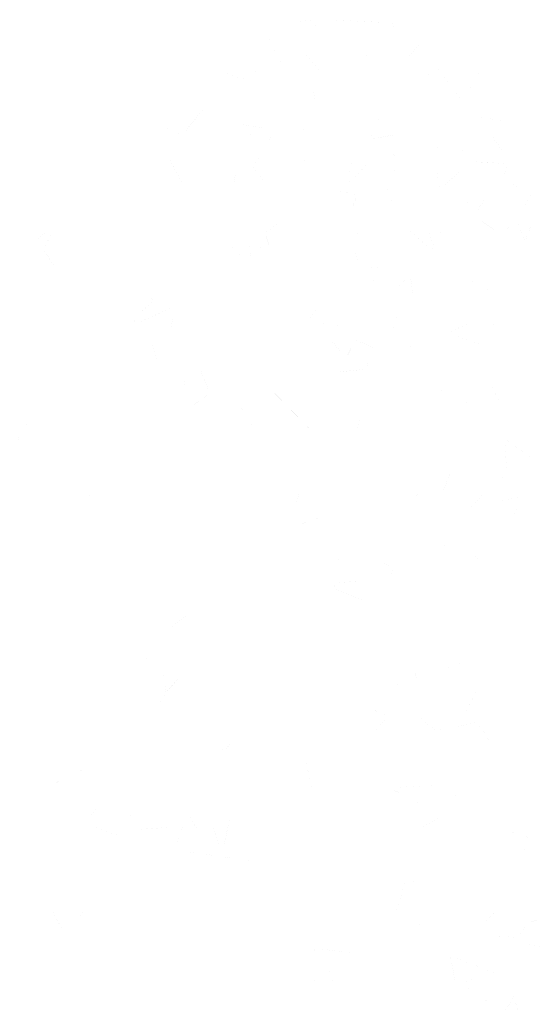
# Model space of a CAD drawing. Header units: inches. Extents: x -5.1 to 19.6, y 0 to 17.7.
# Tile 17 of 25: x 18.9039 to 18.9973, y 16.7196 to 16.8981. Entities that reach past the tile are written whole.
import ezdxf

# ---------------------------------------------------------------- set-up
doc = ezdxf.new("R2010")
doc.units = ezdxf.units.IN
doc.header["$MEASUREMENT"] = 0
doc.layers.add('PDF_Solid Fills', color=7, linetype='CONTINUOUS')

msp = doc.modelspace()

# ---------------------------------------------------------------- hatches: boundary and pattern name
at = {"layer": 'PDF_Solid Fills', "true_color": 0xffffff, "transparency": 33554559}
h = msp.add_hatch(color=7, dxfattribs=at)
h.paths.add_polyline_path([(18.9528, 16.88769, 0.000274), (18.94828, 16.89619)], flags=0)
h.paths.add_polyline_path([(18.95722, 16.89802, 0.003321), (18.95416, 16.8978)], flags=0)
h.paths.add_polyline_path([(18.95722, 16.89802, 0.000955), (18.95907, 16.89284)], flags=0)
h.paths.add_polyline_path([(18.95907, 16.89284, 0.000331), (18.95522, 16.89246)], flags=0)
h.paths.add_polyline_path([(18.95522, 16.89246, 0.001852), (18.9588, 16.8885)], flags=0)
h = msp.add_hatch(color=7, dxfattribs=at)
h.paths.add_polyline_path([(18.96611, 16.89242, 0.004163), (18.96717, 16.89129)], flags=0)
h.paths.add_polyline_path([(18.95963, 16.89813, 0.000829), (18.97148, 16.89756)], flags=0)
h.paths.add_polyline_path([(18.97188, 16.89663, 0.014146), (18.97148, 16.89756)], flags=0)
h = msp.add_hatch(color=7, dxfattribs=at)
h.paths.add_polyline_path([(18.97711, 16.89458, 0.002625), (18.97386, 16.89067)], flags=0)
h.paths.add_polyline_path([(18.98428, 16.88337, 0.00025), (18.98834, 16.89019)], flags=0)
h.paths.add_polyline_path([(18.98428, 16.88337, 0.000649), (18.97894, 16.89029)], flags=0)
h.paths.add_polyline_path([(18.97894, 16.89029, 0.000631), (18.97773, 16.88729)], flags=0)
h = msp.add_hatch(color=7, dxfattribs=at)
h.paths.add_polyline_path([(18.93957, 16.88894, 0.000547), (18.94565, 16.88704)], flags=0)
h.paths.add_polyline_path([(18.94807, 16.89113, 0.000174), (18.94565, 16.88704)], flags=0)
h = msp.add_hatch(color=7, dxfattribs=at)
h.paths.add_polyline_path([(18.93417, 16.88546, 0.000015), (18.93736, 16.88204)], flags=0)
h.paths.add_polyline_path([(18.93736, 16.88204, 0.004336), (18.93334, 16.87712)], flags=0)
h.paths.add_polyline_path([(18.92894, 16.87925, 0.000535), (18.93334, 16.87712)], flags=0)
h = msp.add_hatch(color=7, dxfattribs=at)
h.paths.add_polyline_path([(18.95723, 16.88556, 0.008138), (18.95746, 16.88345)], flags=0)
h.paths.add_polyline_path([(18.95469, 16.87718, 0.00061), (18.95627, 16.87964)], flags=0)
h = msp.add_hatch(color=7, dxfattribs=at)
h.paths.add_polyline_path([(18.97132, 16.87402, 0.000219), (18.9723, 16.87735)], flags=0)
h.paths.add_polyline_path([(18.96742, 16.87641, 0.004532), (18.9723, 16.87735)], flags=0)
h.paths.add_polyline_path([(18.96742, 16.87641, 0.00041), (18.96994, 16.88233)], flags=0)
h.paths.add_polyline_path([(18.97171, 16.87964, 0.000284), (18.96994, 16.88233)], flags=0)
h.paths.add_polyline_path([(18.97242, 16.87327, 0.006578), (18.97132, 16.87402)], flags=0)
h = msp.add_hatch(color=7, dxfattribs=at)
h.paths.add_polyline_path([(18.98922, 16.87756, 0.002855), (18.99149, 16.87438)], flags=0)
h.paths.add_polyline_path([(18.99324, 16.8794, 0.000638), (18.98485, 16.88102)], flags=0)
h = msp.add_hatch(color=7, dxfattribs=at)
h.paths.add_polyline_path([(18.9438, 16.8784, 0.000433), (18.94876, 16.87572)], flags=0)
h.paths.add_polyline_path([(18.9458, 16.8789, 0.008678), (18.94403, 16.87913)], flags=0)
h.paths.add_polyline_path([(18.94826, 16.87851, 0.005915), (18.9458, 16.8789)], flags=0)
h.paths.add_polyline_path([(18.95046, 16.87801, 0.004056), (18.94876, 16.87572)], flags=0)
h = msp.add_hatch(color=7, dxfattribs=at)
h.paths.add_polyline_path([(18.98919, 16.86816, 0.000542), (18.98767, 16.86957)], flags=0)
h.paths.add_polyline_path([(18.97977, 16.87078, 0.000501), (18.97956, 16.86824)], flags=0)
h.paths.add_polyline_path([(18.98277, 16.8768, 0.000187), (18.97609, 16.87276)], flags=0)
h.paths.add_polyline_path([(18.98554, 16.87243, 0.000597), (18.98277, 16.8768)], flags=0)
h.paths.add_polyline_path([(18.99256, 16.87201, 0.002595), (18.98554, 16.87243)], flags=0)
h.paths.add_polyline_path([(18.9915, 16.86949, 0.003126), (18.99256, 16.87201)], flags=0)
h.paths.add_polyline_path([(18.9915, 16.86949, 0.00071), (18.99675, 16.86616)], flags=0)
h.paths.add_polyline_path([(18.99675, 16.86616, 0.002055), (18.99484, 16.86355)], flags=0)
h.paths.add_polyline_path([(18.99484, 16.86355, 0.002455), (18.99704, 16.86166)], flags=0)
h.paths.add_polyline_path([(18.99561, 16.85803, 0.004371), (18.99704, 16.86166)], flags=0)
h.paths.add_polyline_path([(18.99561, 16.85803, 0.003052), (18.99419, 16.86149)], flags=0)
h.paths.add_polyline_path([(18.99419, 16.86149, 0.002222), (18.99109, 16.85939)], flags=0)
h.paths.add_polyline_path([(18.98636, 16.86255, 0.00143), (18.99109, 16.85939)], flags=0)
h.paths.add_polyline_path([(18.98636, 16.86255, 0.002498), (18.98881, 16.86643)], flags=0)
h.paths.add_polyline_path([(18.98881, 16.86643, 0.000431), (18.98417, 16.8647)], flags=0)
h.paths.add_polyline_path([(18.9844, 16.8711, 0.003181), (18.98042, 16.86772)], flags=0)
h.paths.add_polyline_path([(18.97956, 16.86824, 0.013336), (18.98042, 16.86772)], flags=0)
h = msp.add_hatch(color=7, dxfattribs=at)
h.paths.add_polyline_path([(18.93625, 16.87169, 0.000341), (18.93352, 16.87058)], flags=0)
h.paths.add_polyline_path([(18.9335, 16.86848, 0.003233), (18.93077, 16.87337)], flags=0)
h = msp.add_hatch(color=7, dxfattribs=at)
h.paths.add_polyline_path([(18.94334, 16.87174, 0.005556), (18.94278, 16.86832)], flags=0)
h.paths.add_polyline_path([(18.9477, 16.87368, 0.002219), (18.94622, 16.87128)], flags=0)
h.paths.add_polyline_path([(18.94622, 16.87128, 0.002061), (18.9488, 16.86837)], flags=0)
h = msp.add_hatch(color=7, dxfattribs=at)
h.paths.add_polyline_path([(18.95599, 16.87286, 0.002094), (18.95338, 16.87153)], flags=0)
h.paths.add_polyline_path([(18.95599, 16.87286, 0.000068), (18.95876, 16.86776)], flags=0)
h.paths.add_polyline_path([(18.95371, 16.86378, 0.000329), (18.95632, 16.86755)], flags=0)
h = msp.add_hatch(color=7, dxfattribs=at)
h.paths.add_polyline_path([(18.9717, 16.86412, 0.001289), (18.97033, 16.86835)], flags=0)
h.paths.add_polyline_path([(18.96412, 16.86354, 0.007835), (18.96514, 16.86642)], flags=0)
h.paths.add_polyline_path([(18.96514, 16.86642, 0.002918), (18.9612, 16.86717)], flags=0)
h.paths.add_polyline_path([(18.96341, 16.86912, 0.002794), (18.96416, 16.87242)], flags=0)
h.paths.add_polyline_path([(18.96341, 16.86912, 0.012861), (18.96399, 16.86869)], flags=0)
h.paths.add_polyline_path([(18.96747, 16.87252, 0.002235), (18.96399, 16.86869)], flags=0)
h.paths.add_polyline_path([(18.97514, 16.86954, 0.000326), (18.96747, 16.87252)], flags=0)
h.paths.add_polyline_path([(18.97514, 16.86954, 0.000325), (18.97033, 16.86835)], flags=0)
h = msp.add_hatch(color=7, dxfattribs=at)
h.paths.add_polyline_path([(18.94598, 16.85462, 0.002459), (18.94545, 16.85818)], flags=0)
h.paths.add_polyline_path([(18.94533, 16.85412, 0.011714), (18.94598, 16.85462)], flags=0)
h.paths.add_polyline_path([(18.94054, 16.85868, 0.000983), (18.94533, 16.85412)], flags=0)
h.paths.add_polyline_path([(18.95089, 16.86125, 0.014975), (18.95068, 16.86225)], flags=0)
h.paths.add_polyline_path([(18.95089, 16.86125, 0.004016), (18.94843, 16.85947)], flags=0)
h.paths.add_polyline_path([(18.94843, 16.85947, 0.004397), (18.94975, 16.85558)], flags=0)
h.paths.add_polyline_path([(18.94975, 16.85558, 0.000478), (18.94545, 16.85818)], flags=0)
at = {"layer": 'PDF_Solid Fills', "transparency": 33554559}
h = msp.add_hatch(color=256, dxfattribs=at)
h.paths.add_polyline_path([(18.90507, 16.85663, 0.00104), (18.90886, 16.85978)], flags=0)
h.paths.add_polyline_path([(18.90961, 16.85924, 0.004258), (18.9083, 16.85643)], flags=0)
h.paths.add_polyline_path([(18.9083, 16.85643, 0.005857), (18.91025, 16.85332)], flags=0)
at = {"layer": 'PDF_Solid Fills', "true_color": 0xffffff, "transparency": 33554559}
h = msp.add_hatch(color=7, dxfattribs=at)
h.paths.add_polyline_path([(18.96776, 16.84987, 0.001205), (18.96901, 16.85352)], flags=0)
h.paths.add_polyline_path([(18.96559, 16.85271, 0.001667), (18.96901, 16.85352)], flags=0)
h.paths.add_polyline_path([(18.96421, 16.85893, 0.001304), (18.96559, 16.85271)], flags=0)
h.paths.add_polyline_path([(18.96826, 16.86046, 0.000436), (18.96421, 16.85893)], flags=0)
h = msp.add_hatch(color=7, dxfattribs=at)
h.paths.add_polyline_path([(18.98224, 16.85903, 0.000967), (18.97796, 16.86003)], flags=0)
h.paths.add_polyline_path([(18.97913, 16.85697, 0.003878), (18.97796, 16.86003)], flags=0)
h.paths.add_polyline_path([(18.97913, 16.85697, 0.014279), (18.97851, 16.85643)], flags=0)
h.paths.add_polyline_path([(18.97407, 16.86049, 0.002599), (18.97851, 16.85643)], flags=0)
h = msp.add_hatch(color=7, dxfattribs=at)
h.paths.add_polyline_path([(18.98948, 16.85257, 0.001277), (18.98905, 16.85642)], flags=0)
h.paths.add_polyline_path([(18.98386, 16.8519, 0.000173), (18.98988, 16.84863)], flags=0)
h = msp.add_hatch(color=7, dxfattribs=at)
h.paths.add_polyline_path([(18.97531, 16.84821, 0.005268), (18.97477, 16.8518)], flags=0)
h.paths.add_polyline_path([(18.97477, 16.8518, 0.002986), (18.97219, 16.8494)], flags=0)
h = msp.add_hatch(color=7, dxfattribs=at)
h.paths.add_polyline_path([(18.92734, 16.84144, 0.000849), (18.92882, 16.8365)], flags=0)
h.paths.add_polyline_path([(18.94728, 16.82288, 0.000481), (18.94284, 16.82961)], flags=0)
h.paths.add_polyline_path([(18.95282, 16.80598, 0.00188), (18.95869, 16.80798)], flags=0)
h.paths.add_polyline_path([(18.95282, 16.80598, 0.002311), (18.95467, 16.81246)], flags=0)
h.paths.add_polyline_path([(18.95467, 16.81246, 0.000511), (18.95028, 16.80917)], flags=0)
h.paths.add_polyline_path([(18.93665, 16.83481, 0.003828), (18.93846, 16.83038)], flags=0)
h.paths.add_polyline_path([(18.9348, 16.8279, 0.004013), (18.93846, 16.83038)], flags=0)
h.paths.add_polyline_path([(18.9348, 16.8279, 0.000556), (18.9334, 16.83415)], flags=0)
h.paths.add_polyline_path([(18.92744, 16.84808, 0.017862), (18.92821, 16.84713)], flags=0)
h.paths.add_polyline_path([(18.92453, 16.84386, 0.002371), (18.92821, 16.84713)], flags=0)
h.paths.add_polyline_path([(18.925, 16.84298, 0.013738), (18.92453, 16.84386)], flags=0)
h.paths.add_polyline_path([(18.93198, 16.84613, 0.002185), (18.925, 16.84298)], flags=0)
h.paths.add_polyline_path([(18.9314, 16.84204, 0.001614), (18.93198, 16.84613)], flags=0)
h.paths.add_polyline_path([(18.94261, 16.8335, 0.001949), (18.94313, 16.83638)], flags=0)
h.paths.add_polyline_path([(18.95669, 16.82377, 0.004002), (18.94907, 16.83154)], flags=0)
h.paths.add_polyline_path([(18.96003, 16.81665), (18.95471, 16.81665)], flags=0)
h = msp.add_hatch(color=7, dxfattribs=at)
h.paths.add_polyline_path([(18.9562, 16.84338, 0.00015), (18.96395, 16.84248)], flags=0)
h.paths.add_polyline_path([(18.9562, 16.84338, 0.003769), (18.95782, 16.84571)], flags=0)
h = msp.add_hatch(color=7, dxfattribs=at)
h.paths.add_polyline_path([(18.97277, 16.83688), (18.96727, 16.83688)], flags=0)
h.paths.add_polyline_path([(18.96727, 16.83688, 0.006143), (18.96694, 16.8348)], flags=0)
h.paths.add_polyline_path([(18.961, 16.83419, 0.003715), (18.96694, 16.8348)], flags=0)
h.paths.add_polyline_path([(18.96312, 16.83669, 0.001563), (18.96016, 16.8404)], flags=0)
h.paths.add_polyline_path([(18.96312, 16.83669, 0.00195), (18.96481, 16.84009)], flags=0)
h.paths.add_polyline_path([(18.96877, 16.83844, 0.005706), (18.96481, 16.84009)], flags=0)
h.paths.add_polyline_path([(18.97108, 16.84028, 0.000881), (18.97291, 16.84594)], flags=0)
h.paths.add_polyline_path([(18.97762, 16.84086, 0.002318), (18.97485, 16.83892)], flags=0)
h.paths.add_polyline_path([(18.9771, 16.83632, 0.000165), (18.97485, 16.83892)], flags=0)
h.paths.add_polyline_path([(18.96596, 16.82667, 0.003008), (18.9651, 16.82382)], flags=0)
h = msp.add_hatch(color=7, dxfattribs=at)
h.paths.add_polyline_path([(18.98807, 16.83902, 0.000414), (18.99055, 16.84421)], flags=0)
h.paths.add_polyline_path([(18.98807, 16.83902, 0.001125), (18.98159, 16.84136)], flags=0)
h.paths.add_polyline_path([(18.98159, 16.84136, 0.00276), (18.98553, 16.84315)], flags=0)
h = msp.add_hatch(color=7, dxfattribs=at)
h.paths.add_polyline_path([(18.98421, 16.82976, 0.001096), (18.98658, 16.82686)], flags=0)
h.paths.add_polyline_path([(18.98233, 16.82384), (18.98233, 16.83113)], flags=0)
h.paths.add_polyline_path([(18.98233, 16.83113, 0.001197), (18.97938, 16.83088)], flags=0)
h.paths.add_polyline_path([(18.98954, 16.83165, 0.000325), (18.99233, 16.83371)], flags=0)
h.paths.add_polyline_path([(18.98954, 16.83165, 0.00455), (18.99096, 16.82896)], flags=0)
at = {"layer": 'PDF_Solid Fills', "transparency": 33554559}
h = msp.add_hatch(color=256, dxfattribs=at)
h.paths.add_polyline_path([(18.90473, 16.81969, 0.000369), (18.9086, 16.82311)], flags=0)
h.paths.add_polyline_path([(18.90246, 16.82532, 0.000776), (18.90473, 16.81969)], flags=0)
h.paths.add_polyline_path([(18.90837, 16.82423, 0.000621), (18.90246, 16.82532)], flags=0)
at = {"layer": 'PDF_Solid Fills', "true_color": 0xffffff, "transparency": 33554559}
h = msp.add_hatch(color=7, dxfattribs=at)
h.paths.add_polyline_path([(18.99192, 16.82222, 0.001434), (18.99234, 16.81527)], flags=0)
h.paths.add_polyline_path([(18.99192, 16.82222, 0.002092), (18.9968, 16.81862)], flags=0)
h.paths.add_polyline_path([(18.99334, 16.80808, 0.000537), (18.99528, 16.81164)], flags=0)
h.paths.add_polyline_path([(18.99528, 16.81164, 0.001545), (18.99073, 16.81083)], flags=0)
h.paths.add_polyline_path([(18.99084, 16.81504, 0.010179), (18.99234, 16.81527)], flags=0)
h = msp.add_hatch(color=7, dxfattribs=at)
h.paths.add_polyline_path([(18.98843, 16.81274, 0.003605), (18.98574, 16.80957)], flags=0)
h.paths.add_polyline_path([(18.98609, 16.80128, 0.002702), (18.9889, 16.79886)], flags=0)
h.paths.add_polyline_path([(18.98088, 16.80134, 0.000752), (18.9813, 16.80486)], flags=0)
h.paths.add_polyline_path([(18.97322, 16.8109, 0.001036), (18.97788, 16.81274)], flags=0)
h.paths.add_polyline_path([(18.98061, 16.81228, 0.000017), (18.97824, 16.81605)], flags=0)
h.paths.add_polyline_path([(18.98249, 16.81709, 0.003629), (18.98061, 16.81228)], flags=0)
at = {"layer": 'PDF_Solid Fills', "transparency": 33554559}
h = msp.add_hatch(color=256, dxfattribs=at)
h.paths.add_polyline_path([(18.91049, 16.81281), (18.91745, 16.81281)], flags=0)
h.paths.add_polyline_path([(18.91574, 16.81079, 0.001718), (18.91745, 16.81281)], flags=0)
at = {"layer": 'PDF_Solid Fills', "true_color": 0xffffff, "transparency": 33554559}
h = msp.add_hatch(color=7, dxfattribs=at)
h.paths.add_polyline_path([(18.97189, 16.79859, 0.008672), (18.97104, 16.7974)], flags=0)
h.paths.add_polyline_path([(18.96766, 16.80111, 0.001625), (18.97189, 16.79859)], flags=0)
h.paths.add_polyline_path([(18.96487, 16.7993, 0.000698), (18.96012, 16.80092)], flags=0)
h.paths.add_polyline_path([(18.97981, 16.76888), (18.98073, 16.77001)], flags=0)
h.paths.add_polyline_path([(18.97981, 16.76888, 0.000157), (18.97598, 16.77209)], flags=0)
h.paths.add_polyline_path([(18.97598, 16.77842, 0.012575), (18.97562, 16.77988)], flags=0)
h.paths.add_polyline_path([(18.97598, 16.77842, 0.000936), (18.97156, 16.77747)], flags=0)
h.paths.add_polyline_path([(18.96566, 16.79634, 0.003644), (18.96139, 16.79607)], flags=0)
h.paths.add_polyline_path([(18.96341, 16.8128), (18.96341, 16.8097)], flags=0)
h.paths.add_polyline_path([(18.97764, 16.78732, 0.000067), (18.9801, 16.79026)], flags=0)
h.paths.add_polyline_path([(18.98473, 16.7818, 0.000339), (18.98102, 16.78034)], flags=0)
h.paths.add_polyline_path([(18.98102, 16.78034, 0.000098), (18.9877, 16.77803)], flags=0)
h.paths.add_polyline_path([(18.9877, 16.77803, 0.001559), (18.98483, 16.77261)], flags=0)
h.paths.add_polyline_path([(18.9856, 16.77211, 0.009256), (18.98483, 16.77261)], flags=0)
h.paths.add_polyline_path([(18.98685, 16.77092, 0.002125), (18.98987, 16.76628)], flags=0)
h.paths.add_polyline_path([(18.98193, 16.76959, 0.002258), (18.98685, 16.77092)], flags=0)
h.paths.add_polyline_path([(18.9857, 16.76724, 0.000689), (18.98193, 16.76959)], flags=0)
h.paths.add_polyline_path([(18.97068, 16.77182, 0.003128), (18.96804, 16.76872)], flags=0)
h.paths.add_polyline_path([(18.96752, 16.77334, 0.003694), (18.97068, 16.77182)], flags=0)
h.paths.add_polyline_path([(18.96723, 16.79238, 0.002173), (18.96087, 16.79513)], flags=0)
h.paths.add_polyline_path([(18.96139, 16.79607, 0.012736), (18.96087, 16.79513)], flags=0)
at = {"layer": 'PDF_Solid Fills', "transparency": 33554559}
h = msp.add_hatch(color=256, dxfattribs=at)
h.paths.add_polyline_path([(18.96766, 16.80111, 0.001625), (18.97189, 16.79859)], flags=0)
h.paths.add_polyline_path([(18.97189, 16.79859, 0.008672), (18.97104, 16.7974)], flags=0)
h = msp.add_hatch(color=256, dxfattribs=at)
h.paths.add_polyline_path([(18.93134, 16.78786, 0.003985), (18.93459, 16.79053)], flags=0)
h.paths.add_polyline_path([(18.92778, 16.79126, 0.000215), (18.93134, 16.78786)], flags=0)
h = msp.add_hatch(color=256, dxfattribs=at)
h.paths.add_polyline_path([(18.92608, 16.78215, 0.003195), (18.92815, 16.78247)], flags=0)
h.paths.add_polyline_path([(18.93048, 16.77607), (18.93048, 16.77613)], flags=0)
h.paths.add_polyline_path([(18.93048, 16.77613, 0.002947), (18.92883, 16.77332)], flags=0)
h.paths.add_polyline_path([(18.92883, 16.77332, 0.000163), (18.9256, 16.77807)], flags=0)
h = msp.add_hatch(color=256, dxfattribs=at)
h.paths.add_polyline_path([(18.93049, 16.77607, 0.002307), (18.92999, 16.77949)], flags=0)
h.paths.add_polyline_path([(18.93299, 16.77901, 0.010793), (18.93046, 16.77613)], flags=0)
h = msp.add_hatch(color=256, dxfattribs=at)
h.paths.add_polyline_path([(18.97599, 16.7721, 0.002057), (18.9798, 16.76889)], flags=0)
h.paths.add_polyline_path([(18.9798, 16.76889, 0.008347), (18.98072, 16.77001)], flags=0)
h = msp.add_hatch(color=256, dxfattribs=at)
h.paths.add_polyline_path([(18.9412, 16.76546, 0.005155), (18.93995, 16.76634)], flags=0)
h.paths.add_polyline_path([(18.94222, 16.76723, 0.009683), (18.9412, 16.76546)], flags=0)
h = msp.add_hatch(color=256, dxfattribs=at)
h.paths.add_polyline_path([(18.95555, 16.76523, 0.00109), (18.95699, 16.75834)], flags=0)
h.paths.add_polyline_path([(18.95699, 16.75834, 0.003405), (18.95803, 16.75859)], flags=0)
h = msp.add_hatch(color=256, dxfattribs=at)
h.paths.add_polyline_path([(18.90857, 16.75885, 0.000719), (18.9108, 16.75306)], flags=0)
h.paths.add_polyline_path([(18.90857, 16.75885, 0.001117), (18.91576, 16.76239)], flags=0)
at = {"layer": 'PDF_Solid Fills', "true_color": 0xffffff, "transparency": 33554559}
h = msp.add_hatch(color=7, dxfattribs=at)
h.paths.add_polyline_path([(18.97656, 16.73406, 0.006132), (18.97543, 16.73487)], flags=0)
h.paths.add_polyline_path([(18.97575, 16.7511, 0.001613), (18.98039, 16.75371)], flags=0)
h.paths.add_polyline_path([(18.98039, 16.75371, 0.000202), (18.97527, 16.75675)], flags=0)
h.paths.add_polyline_path([(18.98206, 16.72846, 0.000414), (18.99273, 16.72427)], flags=0)
h.paths.add_polyline_path([(18.9831, 16.7229, 0.002206), (18.98206, 16.72846)], flags=0)
h.paths.add_polyline_path([(18.9831, 16.7229, 0.001289), (18.98685, 16.72454)], flags=0)
h.paths.add_polyline_path([(19.00877, 16.70044, 0.00579), (19.0061, 16.70073)], flags=0)
h.paths.add_polyline_path([(18.99729, 16.71073, 0.003926), (18.99727, 16.70671)], flags=0)
h.paths.add_polyline_path([(19.00027, 16.7079, 0.001488), (18.99729, 16.71073)], flags=0)
h.paths.add_polyline_path([(18.99583, 16.73431, 0.003788), (18.99829, 16.73512)], flags=0)
h.paths.add_polyline_path([(18.9896, 16.7321, 0.000998), (18.99441, 16.73175)], flags=0)
h.paths.add_polyline_path([(18.99441, 16.73175, 0.004283), (18.996, 16.73448)], flags=0)
h.paths.add_polyline_path([(18.99066, 16.73675, 0.005806), (18.98825, 16.73456)], flags=0)
h.paths.add_polyline_path([(19.01033, 16.71012, 0.000324), (19.00487, 16.71075)], flags=0)
h.paths.add_polyline_path([(19.00462, 16.70987, 0.001329), (19.00841, 16.70725)], flags=0)
h.paths.add_polyline_path([(19.00841, 16.70725, 0.000028), (19.00256, 16.70787)], flags=0)
h.paths.add_polyline_path([(19.01273, 16.70221, 0.000923), (19.01039, 16.69931)], flags=0)
h.paths.add_polyline_path([(19.01039, 16.69931, 0.003117), (19.01379, 16.69708)], flags=0)
h.paths.add_polyline_path([(18.99, 16.70392, 0.000911), (19.01204, 16.69606)], flags=0)
h.paths.add_polyline_path([(18.99441, 16.7121, 0.001147), (18.99, 16.70392)], flags=0)
h.paths.add_polyline_path([(18.99441, 16.7121, 0.002844), (18.98873, 16.71094)], flags=0)
h.paths.add_polyline_path([(18.98908, 16.71431, 0.000293), (18.9865, 16.71098)], flags=0)
h.paths.add_polyline_path([(18.98908, 16.71431), (18.989, 16.71421)], flags=0)
h.paths.add_polyline_path([(18.99523, 16.71571, 0.003394), (18.99356, 16.72104)], flags=0)
h.paths.add_polyline_path([(18.99181, 16.71821, 0.006012), (18.99356, 16.72104)], flags=0)
h.paths.add_polyline_path([(18.98487, 16.72279, 0.000399), (18.99181, 16.71821)], flags=0)
h.paths.add_polyline_path([(18.97204, 16.73573, 0.001094), (18.97402, 16.74244)], flags=0)
h.paths.add_polyline_path([(18.97681, 16.74127, 0.002259), (18.97402, 16.74244)], flags=0)
h.paths.add_polyline_path([(18.97408, 16.7576, 0.001878), (18.97158, 16.75844)], flags=0)
h.paths.add_polyline_path([(18.9717, 16.75894, 0.001038), (18.97943, 16.75935)], flags=0)
h.paths.add_polyline_path([(18.97943, 16.75935, 0.000259), (18.98173, 16.75642)], flags=0)
h.paths.add_polyline_path([(18.98173, 16.75642, 0.002383), (18.98425, 16.75856)], flags=0)
h.paths.add_polyline_path([(18.98777, 16.75323, 0.000939), (18.98875, 16.75715)], flags=0)
h.paths.add_polyline_path([(18.98875, 16.75715, 0.000079), (18.99325, 16.75356)], flags=0)
h.paths.add_polyline_path([(18.99325, 16.75356, 0.00046), (18.9921, 16.75129)], flags=0)
h.paths.add_polyline_path([(18.99706, 16.7496, 0.001628), (18.9921, 16.75129)], flags=0)
h.paths.add_polyline_path([(18.9952, 16.74717, 0.0015), (18.99706, 16.7496)], flags=0)
h.paths.add_polyline_path([(19.00231, 16.73502, 0.000316), (18.99925, 16.73248)], flags=0)
h.paths.add_polyline_path([(19.00227, 16.72994, 0.002853), (18.99925, 16.73248)], flags=0)
h.paths.add_polyline_path([(18.99527, 16.73069, 0.001255), (19.00206, 16.72923)], flags=0)
h.paths.add_polyline_path([(19.003, 16.72494, 0.000145), (18.99702, 16.72527)], flags=0)
h.paths.add_polyline_path([(19.00335, 16.72198, 0.001845), (19.00298, 16.725)], flags=0)
h.paths.add_polyline_path([(19.0076, 16.72342, 0.000542), (19.00335, 16.72198)], flags=0)
h.paths.add_polyline_path([(19.00383, 16.71865, 0.001729), (19.0076, 16.72342)], flags=0)
h.paths.add_polyline_path([(19.00106, 16.71779, 0.004853), (19.00318, 16.71519)], flags=0)
h.paths.add_polyline_path([(19.00298, 16.71065, 0.001237), (19.00762, 16.71562)], flags=0)
at = {"layer": 'PDF_Solid Fills', "transparency": 33554559}
h = msp.add_hatch(color=256, dxfattribs=at)
h.paths.add_polyline_path([(18.91583, 16.75239, 0.00119), (18.92248, 16.75002)], flags=0)
h.paths.add_polyline_path([(18.91583, 16.75239, 0.001071), (18.91954, 16.75756)], flags=0)
h = msp.add_hatch(color=256, dxfattribs=at)
h.paths.add_polyline_path([(18.92539, 16.75121, 0.000332), (18.92297, 16.75588)], flags=0)
h.paths.add_polyline_path([(18.92526, 16.75134, 0.002695), (18.93104, 16.75173)], flags=0)
h = msp.add_hatch(color=256, dxfattribs=at)
h.paths.add_polyline_path([(18.98039, 16.7537, 0.000357), (18.97527, 16.75676)], flags=0)
h.paths.add_polyline_path([(18.97575, 16.75111, 0.00198), (18.98039, 16.7537)], flags=0)
h = msp.add_hatch(color=256, dxfattribs=at)
h.paths.add_polyline_path([(18.93651, 16.75085, 0.004953), (18.93442, 16.75414)], flags=0)
h.paths.add_polyline_path([(18.93651, 16.75085, 0.001104), (18.93894, 16.75231)], flags=0)
h.paths.add_polyline_path([(18.93894, 16.75231, 0.003448), (18.94015, 16.74825)], flags=0)
h.paths.add_polyline_path([(18.94207, 16.75354, 0.003945), (18.94096, 16.74823)], flags=0)
h.paths.add_polyline_path([(18.94563, 16.74568, 0.000053), (18.94207, 16.75354)], flags=0)
h.paths.add_polyline_path([(18.93201, 16.74766, 0.000489), (18.94563, 16.74568)], flags=0)
h.paths.add_polyline_path([(18.93442, 16.75414, 0.000968), (18.93201, 16.74766)], flags=0)
h = msp.add_hatch(color=256, dxfattribs=at)
h.paths.add_polyline_path([(18.9117, 16.73313, 0.005223), (18.91001, 16.73624)], flags=0)
h.paths.add_polyline_path([(18.91001, 16.73624, 0.025358), (18.91066, 16.73682)], flags=0)
h = msp.add_hatch(color=256, dxfattribs=at)
h.paths.add_polyline_path([(18.91453, 16.73506, 0.00201), (18.91564, 16.73664)], flags=0)
h.paths.add_polyline_path([(18.91726, 16.73543, 0.002098), (18.91564, 16.73664)], flags=0)
h = msp.add_hatch(color=256, dxfattribs=at)
h.paths.add_polyline_path([(18.99599, 16.73447, 0.002469), (18.99442, 16.73174)], flags=0)
h.paths.add_polyline_path([(18.98959, 16.7321, 0.001254), (18.99442, 16.73174)], flags=0)
h = msp.add_hatch(color=256, dxfattribs=at)
h.paths.add_polyline_path([(18.95716, 16.7288, 0.009318), (18.95749, 16.72982)], flags=0)
h.paths.add_polyline_path([(18.96406, 16.72893, 0.002256), (18.95749, 16.72982)], flags=0)
h = msp.add_hatch(color=256, dxfattribs=at)
h.paths.add_polyline_path([(18.98684, 16.72453, 0.000663), (18.98311, 16.72291)], flags=0)
h.paths.add_polyline_path([(18.98207, 16.72847, 0.001016), (18.98311, 16.72291)], flags=0)
h.paths.add_polyline_path([(18.98207, 16.72847, 0.000355), (18.99271, 16.72426)], flags=0)
h = msp.add_hatch(color=256, dxfattribs=at)
h.paths.add_polyline_path([(18.96, 16.72605, 0.000868), (18.95568, 16.72266)], flags=0)
h.paths.add_polyline_path([(18.96104, 16.72303, 0.002093), (18.96, 16.72605)], flags=0)

doc.saveas('drawing.dxf')
